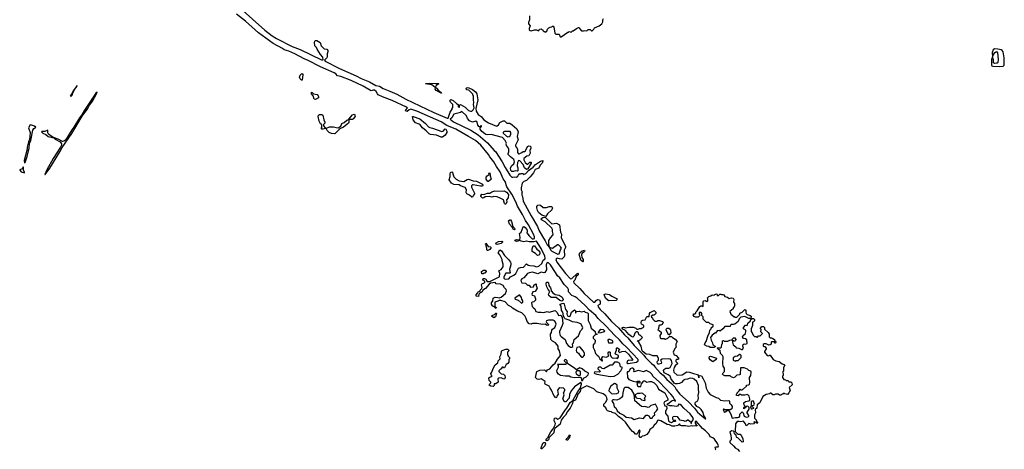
# Model space of a CAD drawing. Extents: x 2386423 to 2568864, y 578392 to 761999.
# Tile 31 of 256: x 2491733 to 2506524, y 599895 to 606349. Entities that reach past the tile are written whole.
import ezdxf

# ---------------------------------------------------------------- set-up
doc = ezdxf.new("R2010")
doc.units = 0

msp = doc.modelspace()

# ---------------------------------------------------------------- linework, layer by layer
at = {"layer": '0CON05XD'}
for points in [[(2502034, 600174), (2501989, 600209), (2501895, 600318), (2501880, 600315), (2501879, 600289), (2501893, 600263), (2501910, 600255), (2501905, 600242), (2501885, 600248), (2501845, 600244), (2501825, 600250), (2501785, 600239), (2501735, 600247), (2501676, 600246), (2501661, 600255), (2501645, 600278), (2501618, 600252), (2501575, 600241), (2501535, 600244), (2501495, 600262), (2501459, 600269), (2501365, 600324), (2501326, 600334), (2501314, 600326), (2501292, 600285), (2501264, 600256), (2501246, 600224), (2501198, 600192), (2501188, 600162), (2501155, 600118), (2501115, 600098), (2501085, 600092), (2501065, 600073), (2501055, 600073), (2501041, 600095), (2501042, 600128), (2501056, 600166), (2501045, 600190), (2501032, 600178), (2501015, 600132), (2501005, 600122), (2500985, 600122), (2500965, 600148), (2500941, 600161), (2500903, 600205), (2500835, 600302), (2500782, 600348), (2500726, 600386), (2500681, 600431), (2500635, 600450), (2500625, 600460), (2500591, 600461), (2500565, 600472), (2500552, 600485), (2500538, 600518), (2500510, 600545), (2500510, 600575), (2500535, 600600), (2500556, 600644), (2500555, 600670), (2500536, 600696), (2500496, 600726), (2500405, 600758), (2500360, 600805), (2500255, 600849), (2500164, 600806), (2500153, 600765), (2500117, 600725), (2500109, 600691), (2500080, 600635), (2500042, 600618), (2500039, 600585), (2500002, 600515), (2499960, 600465), (2499930, 600410), (2499895, 600375), (2499867, 600335), (2499854, 600275), (2499771, 600209), (2499760, 600190), (2499756, 600145), (2499684, 600066), (2499680, 600050), (2499676, 600035), (2499655, 600022), (2499643, 600025), (2499643, 600045), (2499669, 600071), (2499714, 600156), (2499749, 600201), (2499779, 600265), (2499781, 600285), (2499762, 600325), (2499768, 600362), (2499785, 600369), (2499818, 600348), (2499852, 600368), (2499926, 600485), (2499952, 600515), (2500001, 600599), (2500043, 600627), (2500115, 600765), (2500152, 600808), (2500172, 600875), (2500173, 600885), (2500165, 600899), (2500067, 600833), (2500018, 600772), (2499994, 600716), (2499985, 600664), (2499935, 600610), (2499915, 600610), (2499892, 600655), (2499910, 600715), (2499902, 600745), (2499922, 600778), (2499922, 600795), (2499897, 600817), (2499865, 600812), (2499845, 600818), (2499831, 600809), (2499812, 600785), (2499820, 600725), (2499802, 600695), (2499798, 600672), (2499785, 600670), (2499756, 600705), (2499724, 600784), (2499700, 600815), (2499686, 600846), (2499628, 600875), (2499622, 600885), (2499626, 600916), (2499565, 600952), (2499534, 600946), (2499505, 600950), (2499482, 600975), (2499504, 601066), (2499545, 601083), (2499615, 601090), (2499642, 601062), (2499648, 601062), (2499662, 601088), (2499696, 601104), (2499745, 601162), (2499779, 601191), (2499810, 601250), (2499859, 601305), (2499843, 601375), (2499823, 601405), (2499822, 601445), (2499780, 601495), (2499735, 601520), (2499711, 601545), (2499706, 601624), (2499720, 601650), (2499726, 601684), (2499738, 601702), (2499770, 601725), (2499791, 601775), (2499781, 601805), (2499765, 601824), (2499745, 601836), (2499714, 601836), (2499675, 601834), (2499646, 601824), (2499643, 601815), (2499649, 601799), (2499675, 601770), (2499676, 601764), (2499665, 601757), (2499645, 601760), (2499625, 601777), (2499585, 601769), (2499505, 601784), (2499436, 601784), (2499415, 601774), (2499388, 601778), (2499354, 601815), (2499342, 601862), (2499319, 601899), (2499275, 601943), (2499210, 601970), (2499135, 602016), (2499115, 602036), (2499076, 602056), (2499025, 602112), (2498962, 602132), (2498935, 602132), (2498915, 602120), (2498872, 602108), (2498870, 602045), (2498890, 602025), (2498885, 602010), (2498858, 602038), (2498845, 602040), (2498835, 602050), (2498822, 602075), (2498822, 602095), (2498842, 602128), (2498848, 602165), (2498875, 602180), (2498915, 602178), (2498935, 602170), (2498965, 602180), (2499032, 602235), (2499046, 602274), (2499042, 602295), (2499015, 602322), (2498995, 602358), (2498955, 602378), (2498893, 602383), (2498875, 602400), (2498808, 602392), (2498784, 602376), (2498728, 602312), (2498692, 602288), (2498678, 602262), (2498665, 602250), (2498652, 602248), (2498632, 602228), (2498625, 602190), (2498590, 602195), (2498590, 602215), (2498612, 602242), (2498621, 602259), (2498648, 602272), (2498650, 602285), (2498672, 602308), (2498678, 602325), (2498672, 602365), (2498680, 602385), (2498707, 602393), (2498720, 602405), (2498720, 602415), (2498705, 602430), (2498690, 602435), (2498695, 602460), (2498715, 602460), (2498735, 602450), (2498758, 602418), (2498795, 602418), (2498905, 602473), (2498931, 602479), (2498941, 602489), (2498947, 602535), (2498932, 602575), (2498966, 602594), (2498998, 602635), (2498997, 602675), (2498981, 602725), (2498981, 602745), (2498948, 602818), (2498920, 602845), (2498945, 602890), (2498972, 602875), (2499017, 602805), (2499075, 602748), (2499106, 602705), (2499113, 602685), (2499113, 602665), (2499092, 602595), (2499100, 602545), (2499095, 602540), (2499038, 602542), (2499030, 602535), (2499007, 602483), (2499008, 602465), (2499015, 602458), (2499035, 602450), (2499080, 602455), (2499105, 602488), (2499155, 602510), (2499187, 602535), (2499227, 602615), (2499254, 602626), (2499301, 602629), (2499345, 602682), (2499372, 602662), (2499395, 602656), (2499459, 602649), (2499495, 602638), (2499530, 602645), (2499576, 602684), (2499596, 602734), (2499621, 602749), (2499625, 602765), (2499620, 602795), (2499565, 602911), (2499495, 603023), (2499457, 603013), (2499385, 603010), (2499345, 603020), (2499305, 603014), (2499265, 603022), (2499245, 603034), (2499215, 603020), (2499195, 603019), (2499176, 603025), (2499170, 603035), (2499194, 603046), (2499245, 603040), (2499252, 603075), (2499240, 603135), (2499267, 603155), (2499294, 603236), (2499305, 603240), (2499325, 603227), (2499349, 603195), (2499356, 603174), (2499350, 603145), (2499384, 603104), (2499429, 603059), (2499450, 603055), (2499468, 603062), (2499467, 603085), (2499451, 603125), (2499375, 603265), (2499330, 603330), (2499285, 603423), (2499210, 603550), (2499185, 603615), (2499125, 603728), (2499049, 603839), (2499025, 603919), (2498998, 603958), (2498950, 604065), (2498894, 604144), (2498855, 604215), (2498798, 604288), (2498775, 604326), (2498659, 604465), (2498580, 604535), (2498475, 604596), (2498286, 604706), (2498151, 604761), (2498065, 604814), (2497699, 604975), (2497607, 605003), (2497584, 604996), (2497555, 604971), (2497535, 604973), (2497528, 604985), (2497558, 605025), (2497545, 605035), (2497327, 605135), (2497182, 605192), (2497120, 605220), (2497107, 605233), (2497088, 605268), (2497065, 605289), (2497045, 605292), (2497015, 605282), (2497005, 605285), (2496895, 605351), (2496715, 605435), (2496555, 605498), (2496507, 605507), (2496483, 605535), (2496455, 605553), (2496252, 605642), (2496067, 605737), (2496005, 605759), (2495865, 605835), (2495776, 605876), (2495708, 605898), (2495682, 605915), (2495542, 605992), (2495320, 606150), (2495124, 606325), (2494990, 606430)], [(2495043, 606523), (2495414, 606194), (2495528, 606105), (2495591, 606065), (2495825, 605947), (2495945, 605901), (2496265, 605747), (2496294, 605746), (2496286, 605785), (2496253, 605825), (2496203, 605905), (2496193, 605933), (2496168, 605958), (2496160, 606005), (2496166, 606024), (2496176, 606034), (2496195, 606034), (2496221, 606021), (2496245, 606005), (2496261, 605955), (2496285, 605929), (2496305, 605912), (2496345, 605908), (2496361, 605885), (2496362, 605865), (2496352, 605835), (2496354, 605795), (2496345, 605775), (2496310, 605740), (2496322, 605725), (2496535, 605615), (2496787, 605507), (2496864, 605465), (2496987, 605417), (2497085, 605361), (2497139, 605349), (2497195, 605314), (2497291, 605275), (2497398, 605228), (2497535, 605154), (2497955, 604955), (2498155, 604869), (2498169, 604871), (2498202, 604958), (2498232, 605005), (2498230, 605015), (2498239, 605031), (2498241, 605075), (2498205, 605111), (2498199, 605125), (2498200, 605140), (2498210, 605150), (2498245, 605135), (2498295, 605088), (2498320, 605075), (2498322, 605045), (2498335, 605030), (2498340, 605035), (2498340, 605065), (2498356, 605076), (2498427, 605035), (2498475, 604984), (2498505, 604974), (2498525, 604977), (2498546, 604994), (2498558, 605025), (2498550, 605075), (2498557, 605105), (2498549, 605145), (2498550, 605205), (2498540, 605215), (2498538, 605228), (2498509, 605259), (2498478, 605288), (2498450, 605295), (2498440, 605305), (2498440, 605315), (2498455, 605328), (2498480, 605325), (2498535, 605298), (2498578, 605265), (2498600, 605235), (2498616, 605145), (2498587, 605013), (2498588, 604975), (2498622, 604925), (2498663, 604893), (2498704, 604845), (2498775, 604798), (2498895, 604751), (2498908, 604755), (2498925, 604772), (2498945, 604807), (2498995, 604832), (2499015, 604832), (2499053, 604793), (2499095, 604794), (2499131, 604771), (2499200, 604710), (2499220, 604665), (2499207, 604595), (2499220, 604545), (2499180, 604465), (2499182, 604445), (2499189, 604439), (2499212, 604405), (2499212, 604355), (2499225, 604336), (2499235, 604334), (2499278, 604352), (2499295, 604368), (2499315, 604368), (2499333, 604377), (2499350, 604425), (2499367, 604443), (2499378, 604452), (2499405, 604450), (2499412, 604418), (2499397, 604385), (2499400, 604345), (2499387, 604313), (2499380, 604305), (2499352, 604298), (2499308, 604265), (2499304, 604246), (2499324, 604204), (2499355, 604180), (2499365, 604180), (2499395, 604208), (2499405, 604210), (2499415, 604210), (2499416, 604195), (2499365, 604108), (2499345, 604097), (2499318, 604125), (2499298, 604175), (2499245, 604228), (2499225, 604232), (2499209, 604205), (2499207, 604155), (2499218, 604125), (2499214, 604076), (2499205, 604071), (2499175, 604077), (2499153, 604067), (2499125, 604070), (2499110, 604085), (2499106, 604125), (2499125, 604157), (2499154, 604186), (2499164, 604215), (2499160, 604235), (2499155, 604247), (2499105, 604288), (2499073, 604323), (2499071, 604339), (2499082, 604365), (2499082, 604405), (2499078, 604418), (2499045, 604460), (2499042, 604485), (2499048, 604495), (2499028, 604535), (2498985, 604580), (2498816, 604624), (2498758, 604618), (2498735, 604624), (2498720, 604635), (2498675, 604671), (2498650, 604705), (2498648, 604722), (2498670, 604745), (2498668, 604755), (2498660, 604755), (2498645, 604740), (2498635, 604740), (2498616, 604766), (2498605, 604808), (2498585, 604827), (2498535, 604811), (2498491, 604831), (2498461, 604865), (2498446, 604906), (2498375, 604968), (2498354, 604956), (2498255, 604930), (2498223, 604877), (2498198, 604855), (2498248, 604815), (2498509, 604689), (2498619, 604619), (2498759, 604499), (2498863, 604385), (2498881, 604371), (2498982, 604215), (2499025, 604131), (2499095, 604015), (2499125, 603982), (2499139, 603981), (2499165, 603990), (2499198, 603985), (2499215, 603998), (2499235, 604040), (2499245, 604030), (2499265, 604038), (2499297, 604037), (2499302, 604022), (2499335, 604037), (2499378, 604082), (2499446, 604134), (2499484, 604176), (2499555, 604223), (2499592, 604232), (2499594, 604225), (2499582, 604195), (2499551, 604165), (2499532, 604118), (2499475, 604101), (2499450, 604050), (2499400, 603990), (2499346, 603934), (2499305, 603916), (2499281, 603895), (2499264, 603824), (2499266, 603795), (2499280, 603765), (2499277, 603747), (2499274, 603715), (2499284, 603694), (2499298, 603625), (2499415, 603402), (2499512, 603242), (2499534, 603185), (2499585, 603092), (2499629, 603029), (2499655, 602968), (2499673, 602953), (2499675, 602944), (2499685, 602932), (2499690, 602935), (2499681, 602971), (2499680, 603030), (2499705, 603073), (2499740, 603110), (2499746, 603125), (2499737, 603165), (2499736, 603196), (2499726, 603216), (2499625, 603312), (2499571, 603341), (2499568, 603355), (2499575, 603368), (2499593, 603377), (2499625, 603380), (2499725, 603282), (2499795, 603292), (2499840, 603265), (2499856, 603155), (2499870, 603125), (2499869, 603071), (2499930, 602945), (2499930, 602925), (2499912, 602885), (2499918, 602802), (2499912, 602785), (2499875, 602753), (2499844, 602754), (2499807, 602767), (2499795, 602763), (2499789, 602745), (2499804, 602705), (2499932, 602535), (2500005, 602454), (2500025, 602460), (2500105, 602534), (2500115, 602539), (2500124, 602535), (2500124, 602515), (2500091, 602489), (2500074, 602436), (2500052, 602415), (2500056, 602395), (2500150, 602310), (2500215, 602238), (2500355, 602104), (2500374, 602105), (2500395, 602132), (2500415, 602146), (2500441, 602141), (2500452, 602115), (2500454, 602076), (2500416, 602055), (2500423, 602035), (2500453, 601995), (2500521, 601931), (2500624, 601815), (2500728, 601718), (2500818, 601615), (2500869, 601569), (2500965, 601455), (2501109, 601309), (2501135, 601275), (2501225, 601185), (2501261, 601161), (2501275, 601135), (2501354, 601045), (2501399, 601009), (2501455, 600942), (2501523, 600883), (2501574, 600834), (2501594, 600795), (2501652, 600725), (2501779, 600609), (2501871, 600511), (2501915, 600455), (2501985, 600392), (2502035, 600352), (2502040, 600355), (2502032, 600375), (2502011, 600401), (2501998, 600448), (2501971, 600491), (2501947, 600517), (2501906, 600536), (2501880, 600575), (2501879, 600591), (2501886, 600604), (2501922, 600625), (2501931, 600665), (2501926, 600705), (2501936, 600746), (2501928, 600805), (2501932, 600855), (2501906, 600916), (2501865, 600951), (2501845, 600961), (2501806, 600966), (2501765, 600947), (2501725, 600944), (2501705, 600933), (2501675, 600901), (2501645, 600886), (2501615, 600877), (2501585, 600878), (2501567, 600887), (2501552, 600915), (2501519, 600949)], [(2499392, 606405), (2499392, 606345), (2499378, 606305), (2499378, 606285), (2499402, 606255), (2499387, 606215), (2499388, 606195), (2499400, 606185), (2499415, 606183), (2499465, 606198), (2499495, 606198), (2499525, 606182), (2499538, 606192), (2499542, 606208), (2499565, 606210), (2499575, 606200), (2499585, 606200), (2499590, 606185), (2499605, 606170), (2499615, 606170), (2499625, 606160), (2499650, 606175), (2499660, 606205), (2499680, 606225), (2499703, 606237), (2499725, 606240), (2499735, 606250), (2499745, 606250), (2499758, 606238), (2499762, 606212), (2499770, 606145), (2499785, 606130), (2499835, 606130), (2499852, 606092), (2499865, 606090), (2499965, 606160), (2499975, 606160), (2499985, 606170), (2500015, 606160), (2500035, 606180), (2500045, 606180), (2500095, 606218), (2500125, 606230), (2500135, 606230), (2500140, 606215), (2500175, 606180), (2500205, 606180), (2500225, 606188), (2500255, 606180), (2500275, 606200), (2500305, 606200), (2500325, 606180), (2500335, 606180), (2500360, 606205), (2500370, 606225), (2500440, 606255), (2500480, 606285), (2500492, 606318), (2500493, 606347), (2500502, 606368)], [(2506455, 605644), (2506505, 605650), (2506524, 605666), (2506522, 605775), (2506506, 605865), (2506494, 605885), (2506475, 605896), (2506425, 605908), (2506375, 605912), (2506355, 605896), (2506343, 605855), (2506344, 605786), (2506333, 605755), (2506329, 605665), (2506335, 605655), (2506350, 605650), (2506455, 605644)], [(2506375, 605693), (2506363, 605703), (2506361, 605745), (2506346, 605785), (2506350, 605805), (2506381, 605855), (2506405, 605869), (2506423, 605853), (2506433, 605755), (2506424, 605706), (2506415, 605696), (2506405, 605695), (2506375, 605693)], [(2495975, 605440), (2495965, 605440), (2495945, 605460), (2495938, 605485), (2495944, 605516), (2495965, 605538), (2495975, 605540), (2495987, 605525), (2495975, 605440)], [(2497975, 605330), (2497922, 605372), (2497830, 605385), (2497835, 605390), (2497865, 605388), (2497885, 605396), (2497985, 605389), (2498022, 605392), (2498030, 605385), (2497990, 605360), (2497975, 605330)], [(2492115, 604021), (2492185, 604121), (2492337, 604365), (2492370, 604430), (2492515, 604639), (2492672, 604898), (2492755, 605016), (2492770, 605050), (2492825, 605126), (2492889, 605235), (2492895, 605260), (2492875, 605246), (2492809, 605141), (2492705, 604989), (2492668, 604922), (2492630, 604875), (2492546, 604734), (2492515, 604692), (2492420, 604540), (2492398, 604522), (2492375, 604521), (2492313, 604555), (2492242, 604578), (2492268, 604555), (2492343, 604513), (2492361, 604485), (2492360, 604465), (2492346, 604434), (2492235, 604262), (2492142, 604095), (2492110, 604025), (2492115, 604021)], [(2492505, 605201), (2492521, 605215), (2492531, 605249), (2492563, 605307), (2492570, 605320), (2492587, 605335), (2492595, 605358), (2492575, 605336), (2492563, 605307), (2492555, 605306), (2492535, 605278), (2492523, 605247), (2492505, 605226), (2492494, 605204), (2492505, 605201)], [(2496175, 605150), (2496155, 605153), (2496144, 605204), (2496117, 605235), (2496115, 605258), (2496125, 605256), (2496147, 605237), (2496203, 605223), (2496218, 605205), (2496222, 605195), (2496220, 605175), (2496175, 605150)], [(2498065, 605244), (2497989, 605285), (2497976, 605305), (2497977, 605323), (2497982, 605328), (2497995, 605321), (2498024, 605284), (2498067, 605255), (2498070, 605245), (2498065, 605244)], [(2496285, 604702), (2496273, 604703), (2496260, 604715), (2496272, 604728), (2496270, 604775), (2496254, 604784), (2496230, 604825), (2496218, 604895), (2496224, 604916), (2496235, 604927), (2496273, 604923), (2496288, 604915), (2496304, 604844), (2496319, 604809), (2496318, 604795), (2496298, 604775), (2496298, 604755), (2496320, 604725), (2496320, 604715), (2496285, 604702)], [(2496465, 604634), (2496415, 604638), (2496383, 604653), (2496352, 604685), (2496340, 604705), (2496342, 604718), (2496385, 604740), (2496445, 604742), (2496485, 604728), (2496517, 604723), (2496555, 604748), (2496572, 604788), (2496606, 604804), (2496645, 604842), (2496680, 604850), (2496680, 604805), (2496673, 604797), (2496595, 604736), (2496541, 604709), (2496465, 604634)], [(2496725, 604848), (2496680, 604850), (2496680, 604855), (2496735, 604918), (2496758, 604928), (2496770, 604915), (2496772, 604895), (2496745, 604858), (2496735, 604852), (2496725, 604848)], [(2498065, 604584), (2497995, 604616), (2497906, 604626), (2497886, 604636), (2497841, 604681), (2497782, 604722), (2497749, 604769), (2497735, 604779), (2497678, 604798), (2497644, 604845), (2497632, 604895), (2497645, 604897), (2497745, 604859), (2497828, 604788), (2497875, 604739), (2497895, 604730), (2497935, 604721), (2498075, 604668), (2498095, 604676), (2498125, 604707), (2498134, 604704), (2498149, 604675), (2498150, 604655), (2498125, 604615), (2498085, 604584), (2498065, 604584)], [(2491805, 604198), (2491815, 604203), (2491845, 604293), (2491875, 604418), (2491880, 604490), (2491899, 604535), (2491931, 604689), (2491945, 604715), (2491972, 604728), (2491974, 604735), (2491955, 604751), (2491913, 604767), (2491892, 604768), (2491868, 604725), (2491892, 604655), (2491888, 604592), (2491882, 604548), (2491866, 604515), (2491846, 604435), (2491845, 604405), (2491803, 604235), (2491805, 604198)], [(2492225, 604578), (2492235, 604580), (2492238, 604585), (2492220, 604590), (2492168, 604628), (2492157, 604647), (2492155, 604688), (2492113, 604667), (2492065, 604670), (2492060, 604665), (2492080, 604645), (2492125, 604626), (2492163, 604593), (2492225, 604578)], [(2499065, 604590), (2499085, 604592), (2499102, 604605), (2499109, 604631), (2499109, 604655), (2499099, 604669), (2499015, 604669), (2498995, 604658), (2498998, 604645), (2499045, 604599), (2499065, 604590)], [(2491805, 604048), (2491808, 604055), (2491790, 604095), (2491790, 604135), (2491785, 604137), (2491770, 604110), (2491736, 604094), (2491733, 604087), (2491756, 604065), (2491805, 604048)], [(2498535, 603682), (2498525, 603682), (2498488, 603715), (2498448, 603735), (2498438, 603755), (2498447, 603795), (2498425, 603827), (2498354, 603854), (2498335, 603868), (2498253, 603873), (2498221, 603891), (2498187, 603945), (2498200, 603995), (2498198, 604035), (2498207, 604053), (2498225, 604062), (2498235, 604060), (2498238, 604035), (2498256, 603986), (2498288, 603955), (2498335, 603929), (2498405, 603919), (2498455, 603949), (2498475, 603952), (2498545, 603926), (2498595, 603921), (2498685, 603878), (2498692, 603865), (2498685, 603848), (2498655, 603847), (2498545, 603868), (2498533, 603867), (2498520, 603855), (2498520, 603835), (2498567, 603743), (2498567, 603733), (2498548, 603715), (2498535, 603682)], [(2498775, 603918), (2498765, 603920), (2498740, 603955), (2498742, 603985), (2498757, 604003), (2498788, 604022), (2498782, 604045), (2498795, 604050), (2498800, 604005), (2498818, 603955), (2498775, 603918)], [(2499025, 603578), (2499016, 603586), (2499002, 603642), (2498962, 603665), (2498905, 603686), (2498855, 603691), (2498825, 603684), (2498785, 603694), (2498725, 603690), (2498705, 603673), (2498685, 603670), (2498658, 603695), (2498658, 603705), (2498675, 603728), (2498705, 603723), (2498759, 603741), (2498795, 603744), (2498826, 603764), (2498872, 603778), (2498985, 603773), (2499015, 603780), (2499045, 603760), (2499074, 603724), (2499070, 603675), (2499048, 603645), (2499052, 603615), (2499035, 603580), (2499025, 603578)], [(2499635, 603390), (2499575, 603412), (2499528, 603455), (2499512, 603485), (2499502, 603525), (2499502, 603545), (2499515, 603562), (2499535, 603570), (2499555, 603563), (2499595, 603528), (2499645, 603530), (2499685, 603542), (2499723, 603543), (2499732, 603535), (2499736, 603525), (2499727, 603495), (2499661, 603435), (2499635, 603390)], [(2499165, 603192), (2499144, 603204), (2499130, 603230), (2499091, 603275), (2499078, 603325), (2499095, 603340), (2499105, 603340), (2499122, 603315), (2499142, 603242), (2499167, 603215), (2499170, 603195), (2499165, 603192)], [(2498905, 602973), (2498892, 602975), (2498883, 602985), (2498890, 602995), (2498924, 603015), (2498975, 603024), (2498987, 603017), (2498984, 603005), (2498965, 602989), (2498905, 602973)], [(2498754, 602884), (2498750, 602890), (2498750, 602915), (2498738, 602945), (2498740, 602965), (2498730, 602975), (2498735, 602990), (2498773, 602943), (2498806, 602936), (2498816, 602926), (2498795, 602896), (2498765, 602884), (2498754, 602884)], [(2499518, 602808), (2499505, 602814), (2499484, 602835), (2499430, 602865), (2499429, 602905), (2499445, 602951), (2499465, 602952), (2499500, 602900), (2499541, 602871), (2499548, 602835), (2499535, 602811), (2499518, 602808)], [(2499815, 602828), (2499835, 602830), (2499855, 602890), (2499870, 602915), (2499864, 602934), (2499838, 602958), (2499825, 602967), (2499810, 602965), (2499735, 602914), (2499692, 602928), (2499705, 602894), (2499725, 602870), (2499815, 602828)], [(2500195, 602712), (2500165, 602735), (2500136, 602825), (2500147, 602845), (2500185, 602878), (2500217, 602887), (2500223, 602875), (2500218, 602865), (2500179, 602831), (2500172, 602815), (2500179, 602779), (2500197, 602745), (2500200, 602715), (2500195, 602712)], [(2498695, 602530), (2498675, 602530), (2498668, 602565), (2498700, 602585), (2498727, 602587), (2498738, 602578), (2498740, 602565), (2498718, 602542), (2498705, 602540), (2498695, 602530)], [(2500875, 601185), (2501000, 601205), (2501026, 601225), (2501022, 601245), (2500854, 601425), (2500791, 601481), (2500745, 601538), (2500669, 601609), (2500545, 601745), (2500422, 601862), (2500386, 601906), (2500293, 601983), (2500227, 602055), (2500109, 602165), (2500075, 602188), (2500025, 602204), (2499979, 602261), (2499978, 602295), (2499965, 602315), (2499911, 602371), (2499845, 602472), (2499813, 602503), (2499780, 602550), (2499705, 602665), (2499675, 602695), (2499655, 602701), (2499644, 602665), (2499648, 602592), (2499621, 602549), (2499605, 602547), (2499565, 602556), (2499515, 602530), (2499435, 602554), (2499384, 602546), (2499363, 602537), (2499307, 602473), (2499275, 602454), (2499262, 602435), (2499264, 602415), (2499275, 602398), (2499329, 602389), (2499348, 602378), (2499362, 602362), (2499385, 602360), (2499405, 602330), (2499450, 602335), (2499462, 602368), (2499490, 602380), (2499492, 602355), (2499508, 602315), (2499475, 602268), (2499441, 602259), (2499428, 602225), (2499433, 602213), (2499465, 602200), (2499480, 602155), (2499480, 602135), (2499473, 602125), (2499455, 602110), (2499430, 602105), (2499422, 602095), (2499432, 602042), (2499445, 602023), (2499470, 602005), (2499488, 601965), (2499524, 601954), (2499565, 601956), (2499605, 601948), (2499655, 601963), (2499685, 601954), (2499775, 601978), (2499808, 601948), (2499825, 601907), (2499855, 601908), (2499865, 601898), (2499880, 601875), (2499890, 601785), (2499884, 601755), (2499844, 601665), (2499842, 601645), (2499854, 601605), (2499865, 601590), (2499926, 601546), (2499948, 601485), (2499972, 601455), (2500005, 601431), (2500029, 601431), (2500042, 601438), (2500038, 601482), (2500050, 601495), (2500063, 601547), (2500125, 601600), (2500160, 601675), (2500185, 601700), (2500192, 601725), (2500165, 601780), (2500105, 601802), (2500035, 601808), (2499987, 601837), (2499926, 601856), (2499917, 601865), (2499901, 601901), (2499890, 601955), (2499871, 601981), (2499866, 602046), (2499850, 602065), (2499853, 602077), (2499882, 602085), (2499905, 602090), (2499914, 602075), (2499930, 601995), (2499957, 601965), (2499950, 601925), (2499965, 601893), (2499985, 601890), (2500000, 601895), (2500022, 601955), (2500065, 601988), (2500080, 601975), (2500080, 601945), (2500085, 601940), (2500092, 601958), (2500103, 601967), (2500135, 601972), (2500175, 601960), (2500215, 601970), (2500226, 601956), (2500265, 601946), (2500275, 601937), (2500275, 601830), (2500302, 601772), (2500316, 601716), (2500380, 601665), (2500380, 601645), (2500392, 601632), (2500410, 601625), (2500375, 601610), (2500350, 601585), (2500350, 601565), (2500380, 601535), (2500380, 601515), (2500368, 601482), (2500350, 601465), (2500348, 601425), (2500369, 601385), (2500384, 601334), (2500407, 601307), (2500426, 601296), (2500450, 601255), (2500482, 601222), (2500488, 601222), (2500490, 601235), (2500480, 601245), (2500480, 601265), (2500495, 601290), (2500545, 601280), (2500580, 601295), (2500572, 601345), (2500585, 601360), (2500595, 601360), (2500602, 601352), (2500602, 601302), (2500615, 601300), (2500620, 601285), (2500635, 601270), (2500655, 601262), (2500695, 601270), (2500715, 601260), (2500727, 601283), (2500730, 601305), (2500685, 601322), (2500678, 601335), (2500700, 601385), (2500700, 601415), (2500705, 601420), (2500715, 601420), (2500732, 601402), (2500750, 601395), (2500730, 601375), (2500730, 601365), (2500745, 601350), (2500778, 601362), (2500827, 601367), (2500879, 601325), (2500939, 601245), (2500939, 601235), (2500930, 601230), (2500885, 601234), (2500866, 601224), (2500856, 601195), (2500862, 601185), (2500875, 601185)], [(2499875, 602123), (2499849, 602129), (2499790, 602175), (2499715, 602178), (2499684, 602204), (2499678, 602225), (2499698, 602265), (2499672, 602295), (2499652, 602335), (2499642, 602375), (2499642, 602398), (2499652, 602408), (2499665, 602408), (2499677, 602397), (2499682, 602355), (2499705, 602320), (2499722, 602272), (2499744, 602244), (2499775, 602222), (2499835, 602210), (2499883, 602183), (2499897, 602145), (2499890, 602130), (2499875, 602123)], [(2499275, 602092), (2499290, 602105), (2499292, 602125), (2499275, 602150), (2499270, 602175), (2499245, 602210), (2499235, 602210), (2499172, 602165), (2499175, 602150), (2499220, 602135), (2499264, 602094), (2499275, 602092)], [(2500585, 602128), (2500573, 602133), (2500534, 602164), (2500515, 602220), (2500535, 602230), (2500595, 602223), (2500630, 602195), (2500699, 602159), (2500706, 602145), (2500695, 602130), (2500585, 602128)], [(2502165, 601422), (2502103, 601423), (2502085, 601440), (2502055, 601442), (2502022, 601465), (2502030, 601495), (2502047, 601515), (2502075, 601610), (2502097, 601643), (2502100, 601685), (2502120, 601705), (2502122, 601718), (2502150, 601745), (2502150, 601765), (2502105, 601780), (2502085, 601800), (2502052, 601802), (2502002, 601852), (2502000, 601885), (2501980, 601905), (2501980, 601935), (2501968, 601948), (2501942, 601948), (2501940, 601925), (2501950, 601915), (2501950, 601905), (2501925, 601880), (2501885, 601878), (2501865, 601888), (2501852, 601915), (2501862, 601928), (2501875, 601930), (2501888, 601942), (2501890, 601955), (2501910, 601975), (2501951, 602039), (2501965, 602050), (2501985, 602050), (2501998, 602042), (2502000, 602115), (2502012, 602128), (2502035, 602130), (2502055, 602118), (2502070, 602125), (2502070, 602155), (2502060, 602165), (2502085, 602190), (2502115, 602200), (2502135, 602218), (2502165, 602210), (2502175, 602220), (2502205, 602230), (2502212, 602212), (2502225, 602202), (2502253, 602227), (2502265, 602228), (2502275, 602220), (2502295, 602222), (2502310, 602215), (2502325, 602192), (2502365, 602180), (2502393, 602163), (2502425, 602170), (2502450, 602165), (2502460, 602145), (2502458, 602108), (2502473, 602085), (2502472, 602055), (2502468, 602032), (2502450, 602025), (2502450, 602005), (2502400, 601965), (2502420, 601915), (2502438, 601908), (2502452, 601892), (2502465, 601890), (2502475, 601880), (2502505, 601880), (2502550, 601925), (2502552, 601938), (2502586, 601954), (2502626, 601996), (2502640, 601985), (2502640, 601955), (2502648, 601935), (2502662, 601922), (2502706, 601906), (2502720, 601895), (2502718, 601862), (2502685, 601858), (2502625, 601888), (2502568, 601882), (2502543, 601857), (2502528, 601815), (2502474, 601776), (2502455, 601768), (2502422, 601768), (2502412, 601758), (2502405, 601740), (2502325, 601740), (2502296, 601704), (2502255, 601670), (2502245, 601678), (2502210, 601675), (2502185, 601640), (2502175, 601640), (2502135, 601610), (2502112, 601575), (2502118, 601535), (2502138, 601495), (2502143, 601463), (2502180, 601445), (2502178, 601432), (2502165, 601422)], [(2501519, 600949), (2501503, 600993), (2501475, 601014), (2501415, 601044), (2501402, 601078), (2501408, 601092), (2501438, 601112), (2501485, 601112), (2501506, 601124), (2501532, 601185), (2501525, 601230), (2501507, 601247), (2501482, 601252), (2501385, 601248), (2501360, 601235), (2501372, 601205), (2501370, 601185), (2501335, 601174), (2501325, 601176), (2501314, 601185), (2501307, 601205), (2501312, 601218), (2501330, 601235), (2501330, 601265), (2501308, 601298), (2501245, 601300), (2501199, 601319), (2501145, 601326), (2501097, 601357), (2501083, 601373), (2501070, 601445), (2501033, 601503), (2501010, 601525), (2501035, 601530), (2501065, 601548), (2501090, 601575), (2501055, 601610), (2501045, 601610), (2501032, 601622), (2501030, 601645), (2501015, 601660), (2500995, 601660), (2500975, 601640), (2500957, 601593), (2500945, 601580), (2500925, 601588), (2500885, 601620), (2500832, 601682), (2500795, 601698), (2500782, 601715), (2500783, 601727), (2500805, 601730), (2500835, 601720), (2500885, 601730), (2500955, 601728), (2500987, 601717), (2501005, 601700), (2501025, 601700), (2501045, 601710), (2501075, 601710), (2501085, 601720), (2501095, 601720), (2501110, 601735), (2501110, 601755), (2501076, 601776), (2501070, 601795), (2501072, 601825), (2501093, 601837), (2501128, 601842), (2501155, 601890), (2501188, 601892), (2501193, 601937), (2501205, 601952), (2501225, 601962), (2501265, 601978), (2501290, 601955), (2501287, 601933), (2501265, 601910), (2501245, 601910), (2501220, 601895), (2501222, 601882), (2501238, 601868), (2501242, 601852), (2501262, 601832), (2501275, 601820), (2501305, 601820), (2501318, 601832), (2501345, 601832), (2501390, 601815), (2501398, 601805), (2501385, 601770), (2501365, 601760), (2501345, 601760), (2501332, 601748), (2501328, 601705), (2501320, 601695), (2501370, 601655), (2501370, 601635), (2501350, 601605), (2501355, 601570), (2501365, 601560), (2501415, 601560), (2501425, 601550), (2501435, 601550), (2501470, 601565), (2501495, 601590), (2501525, 601590), (2501540, 601575), (2501582, 601552), (2501608, 601515), (2501592, 601475), (2501590, 601445), (2501598, 601435), (2501573, 601407), (2501550, 601355), (2501564, 601314), (2501593, 601303), (2501630, 601265), (2501630, 601250), (2501618, 601242), (2501598, 601242), (2501588, 601232), (2501592, 601212), (2501618, 601185), (2501581, 601149), (2501567, 601123), (2501553, 601085), (2501560, 601055), (2501605, 601016), (2501620, 601010), (2501684, 601016), (2501755, 601060), (2501795, 601056), (2501853, 601033), (2501917, 601017), (2501930, 600995), (2501935, 600970), (2501942, 600998), (2501955, 601002), (2501975, 600997), (2502002, 600955), (2502030, 600895), (2502046, 600816), (2502075, 600752), (2502105, 600720), (2502195, 600672), (2502231, 600661), (2502263, 600633), (2502325, 600622), (2502385, 600630), (2502398, 600618), (2502398, 600588), (2502423, 600563), (2502437, 600537), (2502430, 600505), (2502405, 600490), (2502325, 600490), (2502315, 600500), (2502305, 600500), (2502300, 600485), (2502310, 600475), (2502312, 600462), (2502325, 600452), (2502345, 600462), (2502355, 600480), (2502388, 600478), (2502417, 600425), (2502435, 600362), (2502485, 600374), (2502518, 600372), (2502541, 600379), (2502550, 600395), (2502550, 600425), (2502585, 600458), (2502602, 600442), (2502614, 600394), (2502645, 600380), (2502677, 600383), (2502688, 600395), (2502687, 600405), (2502663, 600443), (2502662, 600455), (2502692, 600498), (2502690, 600525), (2502672, 600542), (2502645, 600540), (2502640, 600525), (2502612, 600502), (2502612, 600525), (2502630, 600545), (2502618, 600558), (2502612, 600595), (2502635, 600612), (2502685, 600622), (2502700, 600635), (2502702, 600655), (2502690, 600695), (2502665, 600717), (2502625, 600708), (2502575, 600710), (2502565, 600720), (2502555, 600720), (2502543, 600717), (2502525, 600700), (2502500, 600705), (2502500, 600725), (2502510, 600735), (2502510, 600745), (2502540, 600775), (2502555, 600800), (2502565, 600790), (2502585, 600790), (2502595, 600800), (2502608, 600802), (2502650, 600845), (2502652, 600858), (2502685, 600862), (2502698, 600875), (2502702, 600895), (2502698, 600975), (2502718, 601005), (2502720, 601055), (2502715, 601070), (2502685, 601080), (2502665, 601100), (2502615, 601120), (2502562, 601118), (2502555, 601020), (2502545, 601012), (2502505, 601010), (2502475, 600980), (2502455, 600970), (2502422, 600982), (2502405, 601000), (2502325, 600999), (2502305, 601008), (2502293, 601025), (2502300, 601045), (2502320, 601065), (2502320, 601115), (2502302, 601145), (2502298, 601185), (2502300, 601285), (2502290, 601305), (2502263, 601333), (2502258, 601378), (2502245, 601390), (2502235, 601390), (2502210, 601415), (2502215, 601420), (2502265, 601420), (2502275, 601430), (2502280, 601475), (2502290, 601485), (2502290, 601525), (2502305, 601530), (2502315, 601520), (2502369, 601521), (2502403, 601537), (2502435, 601540), (2502440, 601555), (2502455, 601570), (2502475, 601570), (2502490, 601545), (2502488, 601532), (2502475, 601520), (2502465, 601520), (2502455, 601530), (2502440, 601525), (2502440, 601505), (2502453, 601463), (2502490, 601435), (2502495, 601420), (2502535, 601412), (2502575, 601392), (2502590, 601395), (2502608, 601415), (2502598, 601445), (2502601, 601469), (2502615, 601478), (2502637, 601473), (2502660, 601485), (2502655, 601540), (2502637, 601557), (2502605, 601562), (2502592, 601585), (2502595, 601600), (2502637, 601633), (2502642, 601665), (2502640, 601685), (2502608, 601705), (2502608, 601725), (2502635, 601760), (2502668, 601762), (2502672, 601788), (2502710, 601825), (2502712, 601838), (2502735, 601860), (2502758, 601858), (2502770, 601845), (2502770, 601825), (2502755, 601810), (2502740, 601805), (2502740, 601755), (2502720, 601705), (2502720, 601665), (2502737, 601647), (2502752, 601612), (2502772, 601592), (2502795, 601590), (2502805, 601580), (2502815, 601580), (2502832, 601598), (2502855, 601600), (2502878, 601622), (2502890, 601635), (2502868, 601658), (2502870, 601695), (2502860, 601705), (2502860, 601715), (2502882, 601738), (2502905, 601740), (2502920, 601725), (2502922, 601702), (2502975, 601650), (2502990, 601625), (2502990, 601585), (2503005, 601570), (2503025, 601570), (2503048, 601558), (2503070, 601545), (2503072, 601532), (2503090, 601515), (2503088, 601492), (2503082, 601492), (2503065, 601510), (2503025, 601510), (2503020, 601505), (2503020, 601475), (2503007, 601463), (2502985, 601462), (2502945, 601480), (2502915, 601480), (2502902, 601468), (2502902, 601452), (2502915, 601440), (2502928, 601438), (2502948, 601415), (2502947, 601403), (2502920, 601365), (2502920, 601355), (2502962, 601302), (2502985, 601300), (2502995, 601310), (2503008, 601308), (2503052, 601242), (2503093, 601223), (2503142, 601212), (2503185, 601180), (2503215, 601170), (2503228, 601158), (2503208, 601122), (2503207, 601073), (2503192, 601055), (2503200, 601035), (2503200, 601005), (2503190, 600995), (2503190, 600975), (2503212, 600942), (2503235, 600940), (2503245, 600930), (2503275, 600930), (2503285, 600910), (2503315, 600910), (2503332, 600895), (2503336, 600864), (2503290, 600825), (2503305, 600780), (2503287, 600743), (2503265, 600720), (2503225, 600730), (2503215, 600740), (2503197, 600723), (2503175, 600720), (2503165, 600710), (2503145, 600710), (2503125, 600722), (2503085, 600722), (2503065, 600712), (2503045, 600712), (2503018, 600738), (2503005, 600740), (2502995, 600730), (2502945, 600718), (2502894, 600686), (2502853, 600595), (2502812, 600565), (2502808, 600515), (2502780, 600495), (2502788, 600445), (2502773, 600415), (2502770, 600365), (2502798, 600338), (2502800, 600315), (2502820, 600290), (2502805, 600290), (2502795, 600300), (2502765, 600310), (2502760, 600305), (2502770, 600295), (2502765, 600280), (2502715, 600272), (2502688, 600282), (2502658, 600252), (2502645, 600250), (2502638, 600278), (2502605, 600320), (2502565, 600310), (2502535, 600311), (2502509, 600311), (2502485, 600280), (2502480, 600165), (2502522, 600122), (2502555, 600120), (2502573, 600103), (2502596, 600056), (2502602, 600008), (2502584, 600004), (2502520, 600065), (2502505, 600070), (2502500, 600075), (2502498, 600108), (2502470, 600125), (2502468, 600158), (2502455, 600170), (2502425, 600172), (2502400, 600155), (2502418, 600105), (2502422, 600055), (2502420, 600035), (2502400, 600015), (2502402, 599995), (2502461, 599941), (2502479, 599915), (2502515, 599896), (2502545, 599864)], [(2498855, 601872), (2498820, 601895), (2498833, 601907), (2498865, 601920), (2498885, 601940), (2498898, 601938), (2498880, 601885), (2498855, 601872)], [(2500435, 601640), (2500430, 601655), (2500461, 601699), (2500497, 601695), (2500516, 601675), (2500515, 601660), (2500465, 601643), (2500435, 601640)], [(2501485, 601610), (2501443, 601683), (2501443, 601697), (2501455, 601717), (2501485, 601713), (2501502, 601702), (2501510, 601685), (2501512, 601645), (2501485, 601610)], [(2500635, 601490), (2500582, 601492), (2500574, 601536), (2500585, 601548), (2500595, 601548), (2500630, 601535), (2500640, 601525), (2500640, 601495), (2500635, 601490)], [(2498845, 600840), (2498813, 600843), (2498788, 600858), (2498795, 600880), (2498810, 600895), (2498810, 600905), (2498788, 600928), (2498783, 600967), (2498795, 600980), (2498830, 600995), (2498820, 601005), (2498810, 601035), (2498828, 601052), (2498845, 601110), (2498878, 601165), (2498918, 601192), (2498920, 601225), (2498950, 601255), (2498948, 601285), (2498968, 601325), (2498973, 601367), (2498983, 601377), (2499035, 601400), (2499065, 601400), (2499078, 601388), (2499080, 601375), (2499060, 601355), (2499060, 601315), (2499070, 601305), (2499070, 601295), (2499090, 601275), (2499090, 601255), (2499082, 601245), (2499082, 601205), (2499066, 601184), (2499041, 601169), (2499015, 601120), (2499005, 601120), (2498995, 601130), (2498982, 601128), (2498966, 601104), (2498955, 601100), (2498930, 601075), (2498930, 601065), (2498965, 601030), (2499002, 601022), (2499023, 601003), (2499026, 600974), (2499015, 600950), (2498995, 600952), (2498965, 600970), (2498930, 600965), (2498918, 600952), (2498920, 600905), (2498885, 600880), (2498862, 600878), (2498860, 600855), (2498845, 600840)], [(2500195, 601280), (2500217, 601307), (2500218, 601335), (2500205, 601370), (2500145, 601432), (2500100, 601425), (2500090, 601385), (2500095, 601360), (2500128, 601338), (2500140, 601315), (2500175, 601280), (2500195, 601280)], [(2500185, 600926), (2500195, 600934), (2500205, 600965), (2500245, 600986), (2500272, 601015), (2500279, 601035), (2500274, 601045), (2500221, 601071), (2500185, 601102), (2500145, 601120), (2500095, 601090), (2500054, 601125), (2499967, 601177), (2499960, 601185), (2499956, 601225), (2499935, 601243), (2499910, 601235), (2499910, 601225), (2499942, 601192), (2499935, 601170), (2499812, 601168), (2499820, 601155), (2499820, 601125), (2499798, 601075), (2499800, 601055), (2499815, 601030), (2499825, 601030), (2499855, 601008), (2499932, 600998), (2499985, 600998), (2500013, 600983), (2500065, 600972), (2500157, 600977), (2500169, 600969), (2500175, 600931), (2500185, 600926)], [(2502145, 601210), (2502105, 601240), (2502090, 601265), (2502095, 601290), (2502112, 601292), (2502200, 601265), (2502196, 601244), (2502145, 601210)], [(2502485, 601220), (2502495, 601230), (2502525, 601230), (2502570, 601275), (2502570, 601305), (2502558, 601318), (2502545, 601320), (2502517, 601293), (2502483, 601287), (2502452, 601268), (2502452, 601232), (2502485, 601220)], [(2500605, 600989), (2500665, 600994), (2500718, 601022), (2500761, 601075), (2500789, 601125), (2500756, 601136), (2500747, 601185), (2500715, 601202), (2500668, 601202), (2500635, 601160), (2500605, 601158), (2500507, 601103), (2500485, 601110), (2500465, 601130), (2500435, 601130), (2500420, 601115), (2500420, 601105), (2500460, 601065), (2500445, 601054), (2500382, 601058), (2500367, 601053), (2500364, 601046), (2500371, 601035), (2500403, 601025), (2500605, 600989)], [(2501825, 600283), (2501830, 600315), (2501856, 600344), (2501846, 600375), (2501805, 600429), (2501712, 600512), (2501673, 600555), (2501655, 600567), (2501635, 600571), (2501615, 600542), (2501595, 600538), (2501535, 600548), (2501497, 600547), (2501462, 600562), (2501460, 600575), (2501465, 600580), (2501485, 600588), (2501525, 600622), (2501555, 600632), (2501585, 600620), (2501582, 600635), (2501566, 600646), (2501548, 600685), (2501516, 600725), (2501345, 600906), (2501249, 600989), (2501231, 601025), (2501205, 601049), (2501145, 601080), (2501105, 601060), (2501025, 601080), (2500965, 601060), (2500960, 601065), (2500962, 601095), (2500955, 601110), (2500946, 601116), (2500927, 601113), (2500902, 601105), (2500885, 601060), (2500865, 601060), (2500858, 601052), (2500866, 600976), (2500886, 600946), (2500948, 600918), (2500995, 600908), (2501015, 600918), (2501045, 600920), (2501050, 600915), (2501048, 600892), (2501035, 600890), (2501025, 600900), (2501015, 600900), (2501002, 600885), (2501015, 600850), (2501028, 600838), (2501065, 600840), (2501072, 600878), (2501108, 600922), (2501122, 600922), (2501155, 600902), (2501195, 600912), (2501222, 600912), (2501264, 600894), (2501305, 600853), (2501330, 600800), (2501425, 600742), (2501470, 600655), (2501470, 600635), (2501421, 600609), (2501411, 600589), (2501425, 600550), (2501450, 600545), (2501452, 600508), (2501432, 600465), (2501432, 600435), (2501468, 600395), (2501479, 600325), (2501495, 600308), (2501525, 600300), (2501555, 600320), (2501585, 600320), (2501590, 600325), (2501585, 600330), (2501552, 600332), (2501542, 600355), (2501542, 600378), (2501552, 600388), (2501575, 600392), (2501608, 600388), (2501645, 600340), (2501705, 600330), (2501725, 600320), (2501745, 600323), (2501765, 600340), (2501775, 600338), (2501803, 600315), (2501813, 600303), (2501815, 600290), (2501825, 600283)], [(2500145, 601000), (2500125, 601000), (2500096, 601026), (2500090, 601055), (2500102, 601078), (2500137, 601077), (2500151, 601061), (2500153, 601017), (2500145, 601000)], [(2500645, 600728), (2500705, 600732), (2500729, 600741), (2500732, 600765), (2500710, 600815), (2500708, 600858), (2500685, 600880), (2500668, 600882), (2500615, 600842), (2500589, 600801), (2500582, 600775), (2500625, 600732), (2500645, 600728)], [(2500965, 600342), (2501045, 600368), (2501105, 600360), (2501112, 600375), (2501145, 600407), (2501165, 600407), (2501185, 600398), (2501205, 600363), (2501232, 600365), (2501248, 600392), (2501272, 600415), (2501270, 600445), (2501299, 600471), (2501320, 600505), (2501282, 600572), (2501215, 600552), (2501191, 600529), (2501175, 600523), (2501125, 600540), (2501105, 600533), (2501075, 600537), (2500972, 600625), (2500962, 600722), (2500927, 600785), (2500874, 600824), (2500824, 600826), (2500810, 600810), (2500791, 600745), (2500786, 600695), (2500774, 600675), (2500748, 600652), (2500705, 600631), (2500665, 600640), (2500643, 600637), (2500630, 600625), (2500632, 600615), (2500652, 600582), (2500663, 600535), (2500688, 600518), (2500710, 600475), (2500748, 600438), (2500808, 600408), (2500845, 600380), (2500925, 600370), (2500965, 600342)], [(2501125, 600630), (2501130, 600645), (2501120, 600655), (2501130, 600685), (2501140, 600695), (2501095, 600732), (2501075, 600740), (2501055, 600732), (2501015, 600732), (2500980, 600715), (2500980, 600695), (2500995, 600670), (2501015, 600662), (2501055, 600660), (2501075, 600640), (2501125, 600630)], [(2502735, 600502), (2502760, 600515), (2502732, 600542), (2502732, 600548), (2502765, 600562), (2502772, 600575), (2502755, 600620), (2502735, 600620), (2502723, 600607), (2502720, 600545), (2502710, 600535), (2502720, 600505), (2502735, 600502)], [(2499965, 600030), (2499945, 600030), (2499943, 600047), (2499978, 600082), (2499995, 600110), (2500000, 600095), (2499990, 600085), (2499990, 600065), (2499972, 600048), (2499965, 600030)], [(2502180, 599885), (2502192, 599895), (2502182, 599915), (2502185, 599930), (2502225, 599932), (2502230, 599945), (2502215, 599984), (2502172, 600045), (2502145, 600067), (2502105, 600082), (2502092, 600115), (2502034, 600174)], [(2499575, 599900), (2499565, 599903), (2499565, 599915), (2499594, 599986), (2499605, 599995), (2499625, 599995), (2499630, 599975), (2499622, 599948), (2499575, 599900)]]:
    msp.add_lwpolyline(points, dxfattribs=at)

doc.saveas('drawing.dxf')
